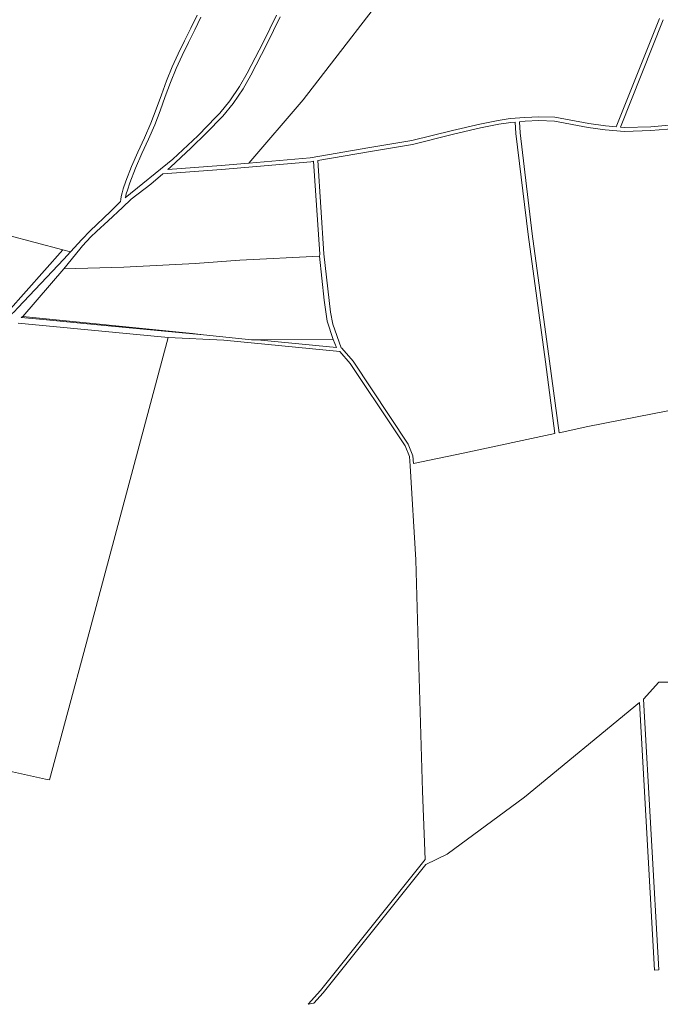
# Model space of a CAD drawing. Header units: metres. Extents: x 152737 to 157444, y 374779 to 378487.
# Tile 16 of 95: x 155194 to 155587, y 374779 to 375383. Entities that reach past the tile are written whole.
import ezdxf

# ---------------------------------------------------------------- set-up
doc = ezdxf.new("R2010")
doc.units = ezdxf.units.M
doc.layers.add('B-XX-OG-TERREIN_CULTUURSCHEIDING-GV', color=7, linetype='Continuous', lineweight=18)
doc.layers.add('B-XX-OG-WEG-GV', color=7, linetype='Continuous', lineweight=18)

msp = doc.modelspace()

# ---------------------------------------------------------------- linework, layer by layer
at = {"layer": 'B-XX-OG-TERREIN_CULTUURSCHEIDING-GV'}
for points in [[(155353.534, 375384.889), (155345.309, 375368.06), (155335.607, 375349.154), (155330.744, 375340.811), (155324.615, 375331.713), (155318.398, 375324.005), (155308.184, 375313.439), (155298.815, 375304.519), (155286.148, 375292.555), (155284.493, 375291.119), (155317.371, 375293.62), (155334.185, 375295.082), (155367.714, 375334.002), (155430.901, 375416.087)], [(155430.901, 375416.087), (155367.714, 375334.002), (155334.185, 375295.082), (155371.997, 375298.371), (155408.627, 375304.611), (155434.331, 375308.955), (155459.366, 375315.229), (155476.083, 375319.113), (155487.388, 375321.361), (155494.772, 375322.419), (155503.69, 375323.166), (155512.349, 375323.629), (155522.184, 375323.283), (155542.986, 375319.395), (155553.196, 375317.974), (155559.859, 375317.384), (155586.477, 375383.982)], [(155135.071, 375264.446), (155220.201, 375241.973), (155224.765, 375240.578), (155231.744, 375248.288), (155236.876, 375253.498), (155249.341, 375265.526), (155255.525, 375271.515), (155255.664, 375272.881), (155255.928, 375274.614), (155256.486, 375276.984), (155257.204, 375279.321), (155258.795, 375283.956), (155262.213, 375293.021), (155266.141, 375301.899), (155270.217, 375310.724), (155274.079, 375319.632), (155277.408, 375328.293), (155280.583, 375337.017), (155283.81, 375345.718), (155287.293, 375354.309), (155290.929, 375362.279), (155294.783, 375370.154), (155298.704, 375378), (155302.544, 375385.884)], [(155304.894, 375384.772), (155301.064, 375376.909), (155297.153, 375369.083), (155293.309, 375361.228), (155289.683, 375353.279), (155286.205, 375344.701), (155282.984, 375336.014), (155279.813, 375327.303), (155276.489, 375318.656), (155272.635, 375309.768), (155268.566, 375300.964), (155264.646, 375292.106), (155261.239, 375283.06), (155259.712, 375278.61), (155259.022, 375276.365), (155258.486, 375274.09), (155258.457, 375273.9), (155287.559, 375297.568), (155302.885, 375311.915), (155305.771, 375314.732), (155306.352, 375315.285), (155316.448, 375325.729), (155322.521, 375333.259), (155328.54, 375342.193), (155333.325, 375350.404), (155342.985, 375369.224), (155351.18, 375385.995)], [(155588.669, 375382.998), (155562.354, 375317.163), (155564.869, 375316.94), (155580.995, 375317.475), (155601.387, 375319.174)], [(155165.054, 374926.773), (155209.552, 374917.023), (155211.988, 374916.489), (155234.385, 375000), (155284.849, 375188.159), (155192.779, 375196.887)]]:
    msp.add_lwpolyline(points, dxfattribs=at)
for points in [[(155552.924, 375315.588), (155542.6, 375317.025), (155521.92, 375320.891), (155512.371, 375321.227), (155503.854, 375320.772), (155500.452, 375320.487), (155500.845, 375313.632), (155508.26, 375251.652), (155518.881, 375173.515), (155524.686, 375129.607), (155542.384, 375133.376), (155652.098, 375155.047), (155650.566, 375163.886), (155638.993, 375243.982), (155632.921, 375298.97), (155630.421, 375320.154), (155626.318, 375319.425), (155620.537, 375318.645), (155601.605, 375316.784), (155581.135, 375315.079), (155564.803, 375314.536)], [(155465.816, 375117.07), (155522.136, 375129.064), (155516.304, 375173.17), (155505.681, 375251.323), (155498.254, 375313.403), (155497.86, 375320.269), (155495.042, 375320.033), (155487.792, 375318.995), (155476.589, 375316.767), (155459.93, 375312.895), (155434.823, 375306.605), (155409.029, 375302.245), (155376.634, 375296.727), (155380.423, 375239.409), (155384.498, 375203.723), (155385.915, 375196.317), (155390.961, 375181.651), (155391.302, 375181.618), (155398.239, 375173.541), (155432.148, 375122.544), (155434.991, 375115.492), (155435.397, 375110.8)], [(155220.624, 375230.186), (155257.533, 375231.282), (155301.321, 375233.531), (155328.682, 375235.609), (155377.702, 375237.973), (155377.832, 375239.176), (155374.058, 375296.288), (155372.303, 375295.989), (155317.565, 375291.228), (155281.455, 375288.482), (155274.139, 375282.132), (155262.032, 375273.003), (155256.761, 375267.875), (155247.86, 375259.669), (155240.709, 375253.253), (155237.198, 375249.819), (155232.27, 375244.391), (155230.593, 375242.4)], [(155135.071, 375264.446), (155135.351, 375263.575), (155145.884, 375230.789), (155149.347, 375220.011), (155154.341, 375204.468), (155154.866, 375202.832), (155158.735, 375201.79), (155178.38, 375201.046), (155183.292, 375201.641), (155186.268, 375203.873), (155220.201, 375241.973)], [(155224.765, 375240.578), (155220.201, 375241.973), (155186.268, 375203.873), (155183.292, 375201.641), (155178.38, 375201.046), (155183.052, 375201.133), (155185.524, 375201.409), (155187.131, 375201.851), (155188.733, 375202.652), (155190.241, 375203.828), (155192.455, 375206.223), (155220.766, 375236.161)], [(155306.556, 375189.82), (155335.88, 375186.624), (155339.656, 375186.642), (155386.067, 375186.856), (155382.284, 375198.077), (155380.432, 375210.909), (155377.702, 375237.973), (155328.682, 375235.609), (155301.321, 375233.531), (155257.533, 375231.282), (155220.624, 375230.186), (155195.541, 375201.029), (155299.633, 375190.574)], [(155306.556, 375189.82), (155299.633, 375190.574), (155195.541, 375201.029), (155194.468, 375200.291), (155208.128, 375199.228), (155241.294, 375195.776)]]:
    msp.add_lwpolyline(points, close=True, dxfattribs=at)
at = {"layer": 'B-XX-OG-WEG-GV'}
for points in [[(155302.544, 375385.884), (155298.704, 375378), (155294.783, 375370.154), (155290.929, 375362.279), (155287.293, 375354.309), (155283.81, 375345.718), (155280.583, 375337.017), (155277.408, 375328.293), (155274.079, 375319.632), (155270.217, 375310.724), (155266.141, 375301.899), (155262.213, 375293.021), (155258.795, 375283.956), (155257.204, 375279.321), (155256.486, 375276.984), (155255.928, 375274.614), (155255.664, 375272.881), (155255.525, 375271.515), (155249.341, 375265.526), (155236.876, 375253.498), (155231.744, 375248.288), (155224.765, 375240.578), (155220.766, 375236.161), (155192.455, 375206.223)], [(155351.18, 375385.995), (155342.985, 375369.224), (155333.325, 375350.404), (155328.54, 375342.193), (155322.521, 375333.259), (155316.448, 375325.729), (155306.352, 375315.285), (155305.771, 375314.732), (155302.885, 375311.915), (155287.559, 375297.568), (155258.457, 375273.9), (155258.486, 375274.09), (155259.022, 375276.365), (155259.712, 375278.61), (155261.239, 375283.06), (155264.646, 375292.106), (155268.566, 375300.964), (155272.635, 375309.768), (155276.489, 375318.656), (155279.813, 375327.303), (155282.984, 375336.014), (155286.205, 375344.701), (155289.683, 375353.279), (155293.309, 375361.228), (155297.153, 375369.083), (155301.064, 375376.909), (155304.894, 375384.772)], [(155586.477, 375383.982), (155559.859, 375317.384), (155553.196, 375317.974), (155542.986, 375319.395), (155522.184, 375323.283), (155512.349, 375323.629), (155503.69, 375323.166), (155494.772, 375322.419), (155487.388, 375321.361), (155476.083, 375319.113), (155459.366, 375315.229), (155434.331, 375308.955), (155408.627, 375304.611), (155371.997, 375298.371), (155334.185, 375295.082), (155317.371, 375293.62), (155284.493, 375291.119), (155286.148, 375292.555), (155298.815, 375304.519), (155308.184, 375313.439), (155318.398, 375324.005), (155324.615, 375331.713), (155330.744, 375340.811), (155335.607, 375349.154), (155345.309, 375368.06), (155353.534, 375384.889)], [(155601.387, 375319.174), (155580.995, 375317.475), (155564.869, 375316.94), (155562.354, 375317.163), (155588.669, 375382.998)], [(155192.779, 375196.887), (155284.849, 375188.159), (155318.897, 375186.451), (155390.21, 375179.514), (155396.481, 375172.211), (155424.072, 375130.718), (155430.192, 375121.514), (155432.827, 375114.974), (155433.316, 375109.336), (155436.743, 375051.558), (155438.225, 375000), (155440.824, 374909.581), (155442.557, 374867.744), (155378.333, 374787.191), (155370.647, 374778.807), (155374.253, 374779.486), (155380.005, 374785.761), (155442.931, 374864.684), (155455.944, 374870.91), (155503.579, 374906.03), (155574.123, 374963.96), (155583.34, 374799.807), (155585.938, 374799.926), (155576.605, 374966.119), (155586.038, 374976.5), (155647.089, 374976.621)]]:
    msp.add_lwpolyline(points, dxfattribs=at)
for points in [[(155552.924, 375315.588), (155564.803, 375314.536), (155581.135, 375315.079), (155601.605, 375316.784), (155620.537, 375318.645), (155626.318, 375319.425), (155630.421, 375320.154), (155632.921, 375298.97), (155638.993, 375243.982), (155650.566, 375163.886), (155652.098, 375155.047), (155542.384, 375133.376), (155524.686, 375129.607), (155518.881, 375173.515), (155508.26, 375251.652), (155500.845, 375313.632), (155500.452, 375320.487), (155503.854, 375320.772), (155512.371, 375321.227), (155521.92, 375320.891), (155542.6, 375317.025)], [(155465.816, 375117.07), (155435.397, 375110.8), (155434.991, 375115.492), (155432.148, 375122.544), (155398.239, 375173.541), (155391.302, 375181.618), (155390.961, 375181.651), (155385.915, 375196.317), (155384.498, 375203.723), (155380.423, 375239.409), (155376.634, 375296.727), (155409.029, 375302.245), (155434.823, 375306.605), (155459.93, 375312.895), (155476.589, 375316.767), (155487.792, 375318.995), (155495.042, 375320.033), (155497.86, 375320.269), (155498.254, 375313.403), (155505.681, 375251.323), (155516.304, 375173.17), (155522.136, 375129.064)], [(155306.556, 375189.82), (155241.294, 375195.776), (155208.128, 375199.228), (155194.468, 375200.291), (155195.541, 375201.029), (155220.624, 375230.186), (155230.593, 375242.4), (155232.27, 375244.391), (155237.198, 375249.819), (155240.709, 375253.253), (155247.86, 375259.669), (155256.761, 375267.875), (155262.032, 375273.003), (155274.139, 375282.132), (155281.455, 375288.482), (155317.565, 375291.228), (155372.303, 375295.989), (155374.058, 375296.288), (155377.832, 375239.176), (155377.702, 375237.973), (155380.432, 375210.909), (155382.284, 375198.077), (155386.067, 375186.856), (155388.116, 375181.928), (155339.656, 375186.642), (155335.88, 375186.624)]]:
    msp.add_lwpolyline(points, close=True, dxfattribs=at)

doc.saveas('drawing.dxf')
